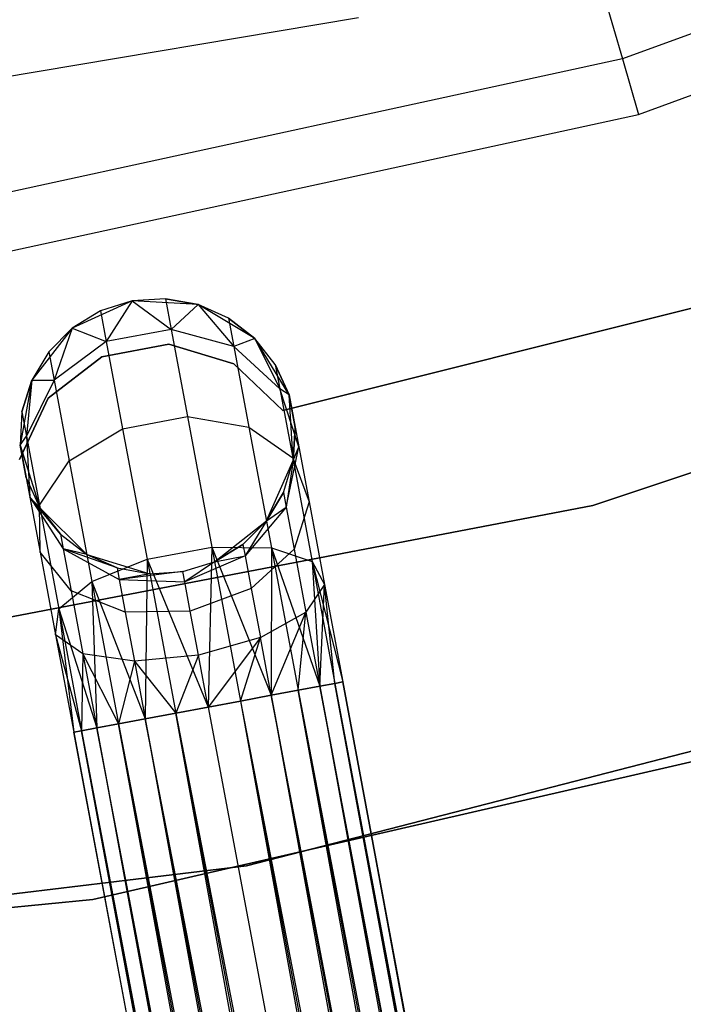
# Model space of a CAD drawing. Extents: x -102 to 101, y -101 to 102.
# Tile 139 of 256: x 5.88 to 10.69, y -44.77 to -37.62. Entities that reach past the tile are written whole.
import ezdxf

# ---------------------------------------------------------------- set-up
doc = ezdxf.new("R2010")
doc.units = 0
doc.header["$LTSCALE"] = 25.4
doc.layers.get('0').update_dxf_attribs({"linetype": 'CONTINUOUS'})

# ---------------------------------------------------------------- blocks, each defined once
blk = doc.blocks.new('NL2500012268_STL')
at = {"color": 0}
for p, q in [((111.947, -32.071, 329), (113.6171, -37.8285, 323.0052)), ((111.947, -32.071, 329), (113.6171, -37.8285, 323.0052)), ((118.665, -35.9823, 323.0052), (113.6171, -37.8285, 323.0052)), ((118.665, -35.9823, 323.0052), (113.6171, -37.8285, 323.0052)), ((113.7338, -38.2309, 299), (118.8355, -36.3651, 299)), ((113.7338, -38.2309, 299), (118.8355, -36.3651, 299)), ((111.701, -37.5292, 299), (106.3907, -38.4242, 299)), ((111.701, -37.5292, 299), (106.3907, -38.4242, 299)), ((113.6171, -37.8285, 323.0052), (108.3648, -38.9701, 323.0052)), ((113.6171, -37.8285, 323.0052), (108.3648, -38.9701, 323.0052)), ((113.6171, -37.8285, 323.0052), (113.7338, -38.2309, 299)), ((113.6171, -37.8285, 323.0052), (113.7338, -38.2309, 299)), ((108.4256, -39.3846, 299), (113.7338, -38.2309, 299)), ((108.4256, -39.3846, 299), (113.7338, -38.2309, 299)), ((118.7796, -39.2708, 336), (113.4022, -41.0708, 336)), ((113.4022, -41.0708, 328.5), (118.7796, -39.2708, 328.5)), ((113.4022, -41.0708, 328.5), (118.7796, -39.2708, 328.5)), ((118.7796, -39.2708, 336), (113.4022, -41.0708, 336)), ((110.0603, -39.5846, 335), (109.6246, -39.7826, 335)), ((110.0603, -39.5846, 335), (109.6246, -39.7826, 335)), ((110.0603, -39.5846, 335), (109.8305, -39.6571, 329.5)), ((110.0603, -39.5846, 329.5), (109.8305, -39.6571, 329.5)), ((110.0603, -39.5846, 335), (109.8305, -39.6571, 329.5)), ((110.0603, -39.5846, 329.5), (109.8305, -39.6571, 329.5)), ((110.0603, -39.5846, 329.5), (109.872, -39.8794, 328.3631)), ((110.0603, -39.5846, 329.5), (109.872, -39.8794, 328.3631)), ((110.3009, -39.5692, 329.5), (110.0603, -39.5846, 335)), ((110.3009, -39.5692, 329.5), (110.0603, -39.5846, 335)), ((110.3009, -39.5692, 329.5), (110.0603, -39.5846, 329.5)), ((110.3009, -39.5692, 329.5), (110.0603, -39.5846, 329.5)), ((110.5382, -39.6118, 335), (110.0603, -39.5846, 335)), ((110.5382, -39.6118, 335), (110.0603, -39.5846, 335)), ((110.0603, -39.5846, 329.5), (110.0603, -39.5846, 335)), ((110.0603, -39.5846, 329.5), (110.0603, -39.5846, 335)), ((110.0603, -39.5846, 329.5), (110.3425, -39.7915, 328.3631)), ((110.0603, -39.5846, 329.5), (110.3425, -39.7915, 328.3631)), ((110.5382, -39.6118, 329.5), (110.3009, -39.5692, 329.5)), ((110.3009, -39.5692, 329.5), (110.5382, -39.6118, 335)), ((110.3009, -39.5692, 329.5), (110.5382, -39.6118, 335)), ((110.3009, -39.5692, 329.5), (110.3425, -39.7915, 328.3631)), ((110.3009, -39.5692, 329.5), (110.3425, -39.7915, 328.3631)), ((110.5382, -39.6118, 329.5), (110.3009, -39.5692, 329.5)), ((109.8305, -39.6571, 329.5), (109.6246, -39.7826, 335)), ((109.8305, -39.6571, 329.5), (109.6246, -39.7826, 329.5)), ((109.8305, -39.6571, 329.5), (109.6246, -39.7826, 335)), ((109.8305, -39.6571, 329.5), (109.6246, -39.7826, 329.5)), ((109.8305, -39.6571, 329.5), (109.872, -39.8794, 328.3631)), ((109.8305, -39.6571, 329.5), (109.872, -39.8794, 328.3631)), ((110.5382, -39.6118, 329.5), (110.3425, -39.7915, 328.3631)), ((110.5382, -39.6118, 329.5), (110.3425, -39.7915, 328.3631)), ((110.9487, -39.8579, 335), (110.5382, -39.6118, 335)), ((110.7584, -39.7099, 329.5), (110.5382, -39.6118, 335)), ((110.9487, -39.8579, 335), (110.5382, -39.6118, 335)), ((110.7584, -39.7099, 329.5), (110.5382, -39.6118, 329.5)), ((110.5382, -39.6118, 329.5), (110.5382, -39.6118, 335)), ((110.7584, -39.7099, 329.5), (110.5382, -39.6118, 335)), ((110.5382, -39.6118, 329.5), (110.5382, -39.6118, 335)), ((110.5382, -39.6118, 329.5), (110.7968, -39.9156, 328.4482)), ((110.7584, -39.7099, 329.5), (110.5382, -39.6118, 329.5)), ((110.5382, -39.6118, 329.5), (110.7968, -39.9156, 328.4482)), ((114.1971, -39.6176, 335), (111.1529, -40.3809, 335)), ((111.1529, -40.3809, 333), (114.1971, -39.6176, 333)), ((111.1529, -40.3809, 333), (114.1971, -39.6176, 333)), ((114.1971, -39.6176, 335), (111.1529, -40.3809, 335)), ((110.9487, -39.8579, 329.5), (110.7584, -39.7099, 329.5)), ((110.7584, -39.7099, 329.5), (110.9487, -39.8579, 335)), ((110.7584, -39.7099, 329.5), (110.9487, -39.8579, 335)), ((110.7584, -39.7099, 329.5), (110.7968, -39.9156, 328.4482)), ((110.7584, -39.7099, 329.5), (110.7968, -39.9156, 328.4482)), ((110.9487, -39.8579, 329.5), (110.7584, -39.7099, 329.5)), ((109.6246, -39.7826, 335), (109.3307, -40.1604, 335)), ((109.6246, -39.7826, 335), (109.3307, -40.1604, 335)), ((109.6246, -39.7826, 329.5), (109.4547, -39.9536, 329.5)), ((109.4547, -39.9536, 329.5), (109.6246, -39.7826, 335)), ((109.4547, -39.9536, 329.5), (109.6246, -39.7826, 335)), ((109.6246, -39.7826, 329.5), (109.4547, -39.9536, 329.5)), ((109.6246, -39.7826, 329.5), (109.4932, -40.1593, 328.4482)), ((109.6246, -39.7826, 329.5), (109.4932, -40.1593, 328.4482)), ((109.6246, -39.7826, 329.5), (109.6246, -39.7826, 335)), ((109.6246, -39.7826, 329.5), (109.6246, -39.7826, 335)), ((109.6246, -39.7826, 329.5), (109.872, -39.8794, 328.3631)), ((109.6246, -39.7826, 329.5), (109.872, -39.8794, 328.3631)), ((110.3425, -39.7915, 328.3631), (109.872, -39.8794, 328.3631)), ((110.3425, -39.7915, 328.3631), (109.872, -39.8794, 328.3631)), ((110.7968, -39.9156, 328.4482), (110.3425, -39.7915, 328.3631)), ((110.3425, -39.7915, 328.3631), (110.4608, -40.4245, 327.3992)), ((110.3425, -39.7915, 328.3631), (110.4608, -40.4245, 327.3992)), ((110.7968, -39.9156, 328.4482), (110.3425, -39.7915, 328.3631)), ((109.872, -39.8794, 328.3631), (109.4932, -40.1593, 328.4482)), ((109.872, -39.8794, 328.3631), (109.4932, -40.1593, 328.4482)), ((109.872, -39.8794, 328.3631), (109.9903, -40.5125, 327.3992)), ((109.872, -39.8794, 328.3631), (109.9903, -40.5125, 327.3992)), ((110.9487, -39.8579, 329.5), (110.7968, -39.9156, 328.4482)), ((110.9487, -39.8579, 329.5), (110.7968, -39.9156, 328.4482)), ((111.1978, -40.2667, 335), (110.9487, -39.8579, 335)), ((111.098, -40.0472, 329.5), (110.9487, -39.8579, 335)), ((111.1978, -40.2667, 335), (110.9487, -39.8579, 335)), ((111.098, -40.0472, 329.5), (110.9487, -39.8579, 329.5)), ((110.9487, -39.8579, 329.5), (110.9487, -39.8579, 335)), ((111.098, -40.0472, 329.5), (110.9487, -39.8579, 335)), ((110.9487, -39.8579, 329.5), (110.9487, -39.8579, 335)), ((110.9487, -39.8579, 329.5), (111.131, -40.2234, 328.5989)), ((111.098, -40.0472, 329.5), (110.9487, -39.8579, 329.5)), ((110.9487, -39.8579, 329.5), (111.131, -40.2234, 328.5989)), ((109.4547, -39.9536, 329.5), (109.3307, -40.1604, 335)), ((109.4547, -39.9536, 329.5), (109.3307, -40.1604, 329.5)), ((109.4547, -39.9536, 329.5), (109.3307, -40.1604, 335)), ((109.4547, -39.9536, 329.5), (109.3307, -40.1604, 329.5)), ((109.4547, -39.9536, 329.5), (109.4932, -40.1593, 328.4482)), ((109.4547, -39.9536, 329.5), (109.4932, -40.1593, 328.4482)), ((110.3249, -39.9002, 335), (109.8407, -39.9903, 335)), ((109.8407, -39.9903, 333), (110.3249, -39.9002, 333)), ((109.8407, -39.9903, 333), (110.3249, -39.9002, 333)), ((110.3249, -39.9002, 335), (109.8407, -39.9903, 335)), ((110.7969, -40.0407, 335), (110.3249, -39.9002, 335)), ((110.3249, -39.9002, 335), (110.3249, -39.9002, 333)), ((110.3249, -39.9002, 333), (110.7969, -40.0407, 333)), ((110.3249, -39.9002, 335), (110.3249, -39.9002, 333)), ((110.3249, -39.9002, 333), (110.7969, -40.0407, 333)), ((110.7969, -40.0407, 335), (110.3249, -39.9002, 335)), ((111.131, -40.2234, 328.5989), (110.7968, -39.9156, 328.4482)), ((110.7968, -39.9156, 328.4482), (110.9063, -40.5012, 327.5565)), ((110.7968, -39.9156, 328.4482), (110.9063, -40.5012, 327.5565)), ((111.131, -40.2234, 328.5989), (110.7968, -39.9156, 328.4482)), ((109.8407, -39.9903, 335), (109.4509, -40.2913, 335)), ((109.4509, -40.2913, 333), (109.8407, -39.9903, 333)), ((109.4509, -40.2913, 333), (109.8407, -39.9903, 333)), ((109.8407, -39.9903, 335), (109.4509, -40.2913, 335)), ((109.8407, -39.9903, 335), (109.8407, -39.9903, 333)), ((109.8407, -39.9903, 335), (109.8407, -39.9903, 333)), ((111.1529, -40.3809, 335), (110.7969, -40.0407, 335)), ((110.7969, -40.0407, 335), (110.7969, -40.0407, 333)), ((110.7969, -40.0407, 333), (111.1529, -40.3809, 333)), ((110.7969, -40.0407, 335), (110.7969, -40.0407, 333)), ((110.7969, -40.0407, 333), (111.1529, -40.3809, 333)), ((111.1529, -40.3809, 335), (110.7969, -40.0407, 335)), ((111.1978, -40.2667, 329.5), (111.098, -40.0472, 329.5)), ((111.098, -40.0472, 329.5), (111.1978, -40.2667, 335)), ((111.098, -40.0472, 329.5), (111.1978, -40.2667, 335)), ((111.098, -40.0472, 329.5), (111.131, -40.2234, 328.5989)), ((111.098, -40.0472, 329.5), (111.131, -40.2234, 328.5989)), ((111.1978, -40.2667, 329.5), (111.098, -40.0472, 329.5)), ((109.3307, -40.1604, 335), (109.2461, -40.6315, 335)), ((109.3307, -40.1604, 335), (109.2461, -40.6315, 335)), ((109.3307, -40.1604, 329.5), (109.2598, -40.3908, 329.5)), ((109.2598, -40.3908, 329.5), (109.3307, -40.1604, 335)), ((109.2598, -40.3908, 329.5), (109.3307, -40.1604, 335)), ((109.3307, -40.1604, 329.5), (109.2598, -40.3908, 329.5)), ((109.4932, -40.1593, 328.4482), (109.2928, -40.567, 328.5989)), ((109.4932, -40.1593, 328.4482), (109.2928, -40.567, 328.5989)), ((109.3307, -40.1604, 329.5), (109.2928, -40.567, 328.5989)), ((109.3307, -40.1604, 329.5), (109.2928, -40.567, 328.5989)), ((109.3307, -40.1604, 329.5), (109.4932, -40.1593, 328.4482)), ((109.3307, -40.1604, 329.5), (109.4932, -40.1593, 328.4482)), ((109.3307, -40.1604, 329.5), (109.3307, -40.1604, 335)), ((109.3307, -40.1604, 329.5), (109.3307, -40.1604, 335)), ((109.4932, -40.1593, 328.4482), (109.6027, -40.7449, 327.5565)), ((109.4932, -40.1593, 328.4482), (109.6027, -40.7449, 327.5565)), ((111.1978, -40.2667, 329.5), (111.131, -40.2234, 328.5989)), ((111.1978, -40.2667, 329.5), (111.131, -40.2234, 328.5989)), ((111.2683, -40.6443, 328.7808), (111.131, -40.2234, 328.5989)), ((111.131, -40.2234, 328.5989), (111.2248, -40.7251, 327.8351)), ((111.131, -40.2234, 328.5989), (111.2248, -40.7251, 327.8351)), ((111.2683, -40.6443, 328.7808), (111.131, -40.2234, 328.5989)), ((109.4509, -40.2913, 335), (109.2412, -40.7369, 335)), ((109.2412, -40.7369, 333), (109.4509, -40.2913, 333)), ((109.2412, -40.7369, 333), (109.4509, -40.2913, 333)), ((109.4509, -40.2913, 335), (109.2412, -40.7369, 335)), ((109.4509, -40.2913, 335), (109.4509, -40.2913, 333)), ((109.4509, -40.2913, 335), (109.4509, -40.2913, 333)), ((111.2284, -40.7443, 335), (111.1978, -40.2667, 335)), ((111.2421, -40.5036, 329.5), (111.1978, -40.2667, 335)), ((111.2284, -40.7443, 335), (111.1978, -40.2667, 335)), ((111.2421, -40.5036, 329.5), (111.1978, -40.2667, 335)), ((111.1978, -40.2667, 329.5), (111.2683, -40.6443, 328.7808)), ((111.1978, -40.2667, 329.5), (111.1978, -40.2667, 335)), ((111.1978, -40.2667, 329.5), (111.1978, -40.2667, 335)), ((111.1978, -40.2667, 329.5), (111.2683, -40.6443, 328.7808)), ((111.1529, -40.3809, 335), (111.1529, -40.3809, 333)), ((111.1529, -40.3809, 335), (111.1529, -40.3809, 333)), ((109.2598, -40.3908, 329.5), (109.2461, -40.6315, 335)), ((109.2598, -40.3908, 329.5), (109.2461, -40.6315, 329.5)), ((109.2598, -40.3908, 329.5), (109.2461, -40.6315, 335)), ((109.2598, -40.3908, 329.5), (109.2461, -40.6315, 329.5)), ((109.2598, -40.3908, 329.5), (109.2928, -40.567, 328.5989)), ((109.2598, -40.3908, 329.5), (109.2928, -40.567, 328.5989)), ((109.9903, -40.5125, 327.3992), (110.4608, -40.4245, 327.3992)), ((109.9903, -40.5125, 327.3992), (110.4608, -40.4245, 327.3992)), ((110.4608, -40.4245, 327.3992), (110.6379, -41.372, 326.7552)), ((110.4608, -40.4245, 327.3992), (110.6379, -41.372, 326.7552)), ((110.4608, -40.4245, 327.3992), (110.9063, -40.5012, 327.5565)), ((110.4608, -40.4245, 327.3992), (110.9063, -40.5012, 327.5565)), ((109.6027, -40.7449, 327.5565), (109.9903, -40.5125, 327.3992)), ((109.6027, -40.7449, 327.5565), (109.9903, -40.5125, 327.3992)), ((109.9903, -40.5125, 327.3992), (110.1674, -41.4599, 326.7552)), ((109.9903, -40.5125, 327.3992), (110.1674, -41.4599, 326.7552)), ((110.9063, -40.5012, 327.5565), (111.0702, -41.3777, 326.9607)), ((110.9063, -40.5012, 327.5565), (111.0702, -41.3777, 326.9607)), ((110.9063, -40.5012, 327.5565), (111.2248, -40.7251, 327.8351)), ((110.9063, -40.5012, 327.5565), (111.2248, -40.7251, 327.8351)), ((111.2284, -40.7443, 329.5), (111.2421, -40.5036, 329.5)), ((111.2421, -40.5036, 329.5), (111.2284, -40.7443, 335)), ((111.2421, -40.5036, 329.5), (111.2284, -40.7443, 335)), ((111.2284, -40.7443, 329.5), (111.2421, -40.5036, 329.5)), ((111.2421, -40.5036, 329.5), (111.2683, -40.6443, 328.7808)), ((111.2421, -40.5036, 329.5), (111.2683, -40.6443, 328.7808)), ((109.2461, -40.6315, 329.5), (109.2928, -40.567, 328.5989)), ((109.2461, -40.6315, 329.5), (109.2928, -40.567, 328.5989)), ((109.2928, -40.567, 328.5989), (109.3167, -41.0091, 328.7808)), ((109.2928, -40.567, 328.5989), (109.3167, -41.0091, 328.7808)), ((109.2928, -40.567, 328.5989), (109.3866, -41.0687, 327.8351)), ((109.2928, -40.567, 328.5989), (109.3866, -41.0687, 327.8351)), ((109.2461, -40.6315, 335), (109.3902, -41.0879, 335)), ((109.2461, -40.6315, 329.5), (109.2461, -40.6315, 335)), ((109.2461, -40.6315, 329.5), (109.2461, -40.6315, 335)), ((109.2461, -40.6315, 329.5), (109.3167, -41.0091, 328.7808)), ((109.2904, -40.8684, 329.5), (109.2461, -40.6315, 335)), ((109.2904, -40.8684, 329.5), (109.2461, -40.6315, 335)), ((109.2461, -40.6315, 335), (109.3902, -41.0879, 335)), ((109.2461, -40.6315, 329.5), (109.3167, -41.0091, 328.7808)), ((111.1775, -41.0819, 328.952), (111.2683, -40.6443, 328.7808)), ((111.1775, -41.0819, 328.952), (111.2683, -40.6443, 328.7808)), ((111.2284, -40.7443, 329.5), (111.2683, -40.6443, 328.7808)), ((111.2284, -40.7443, 329.5), (111.2683, -40.6443, 328.7808)), ((111.2683, -40.6443, 328.7808), (111.3432, -41.0447, 328.171)), ((111.2683, -40.6443, 328.7808), (111.3432, -41.0447, 328.171)), ((111.2248, -40.7251, 327.8351), (111.3651, -41.476, 327.3246)), ((111.2248, -40.7251, 327.8351), (111.3651, -41.476, 327.3246)), ((111.2248, -40.7251, 327.8351), (111.3432, -41.0447, 328.171)), ((111.2248, -40.7251, 327.8351), (111.3432, -41.0447, 328.171)), ((109.3866, -41.0687, 327.8351), (109.6027, -40.7449, 327.5565)), ((109.3866, -41.0687, 327.8351), (109.6027, -40.7449, 327.5565)), ((109.6027, -40.7449, 327.5565), (109.7665, -41.6214, 326.9607)), ((109.6027, -40.7449, 327.5565), (109.7665, -41.6214, 326.9607)), ((111.0335, -41.1815, 335), (111.2284, -40.7443, 335)), ((111.0335, -41.1815, 335), (111.2284, -40.7443, 335)), ((111.1575, -40.9747, 329.5), (111.2284, -40.7443, 335)), ((111.1575, -40.9747, 329.5), (111.2284, -40.7443, 329.5)), ((111.1575, -40.9747, 329.5), (111.2284, -40.7443, 335)), ((111.1575, -40.9747, 329.5), (111.2284, -40.7443, 329.5)), ((111.2284, -40.7443, 329.5), (111.1775, -41.0819, 328.952)), ((111.2284, -40.7443, 329.5), (111.1775, -41.0819, 328.952)), ((111.2284, -40.7443, 329.5), (111.2284, -40.7443, 335)), ((111.2284, -40.7443, 329.5), (111.2284, -40.7443, 335)), ((109.2904, -40.8684, 329.5), (109.3167, -41.0091, 328.7808)), ((109.2904, -40.8684, 329.5), (109.3902, -41.0879, 335)), ((109.2904, -40.8684, 329.5), (109.3902, -41.0879, 329.5)), ((109.2904, -40.8684, 329.5), (109.3902, -41.0879, 335)), ((109.2904, -40.8684, 329.5), (109.3902, -41.0879, 329.5)), ((109.2904, -40.8684, 329.5), (109.3167, -41.0091, 328.7808)), ((109.5395, -41.2772, 329.5), (109.3167, -41.0091, 328.7808)), ((109.3167, -41.0091, 328.7808), (109.5595, -41.3843, 328.952)), ((109.5395, -41.2772, 329.5), (109.3167, -41.0091, 328.7808)), ((109.3902, -41.0879, 329.5), (109.3167, -41.0091, 328.7808)), ((109.3902, -41.0879, 329.5), (109.3167, -41.0091, 328.7808)), ((109.3167, -41.0091, 328.7808), (109.5595, -41.3843, 328.952)), ((109.3167, -41.0091, 328.7808), (109.3916, -41.4096, 328.171)), ((109.3167, -41.0091, 328.7808), (109.3916, -41.4096, 328.171)), ((111.0335, -41.1815, 329.5), (111.1575, -40.9747, 329.5)), ((111.1575, -40.9747, 329.5), (111.0335, -41.1815, 335)), ((111.1575, -40.9747, 329.5), (111.0335, -41.1815, 335)), ((111.0335, -41.1815, 329.5), (111.1575, -40.9747, 329.5)), ((111.1575, -40.9747, 329.5), (111.1775, -41.0819, 328.952)), ((111.1575, -40.9747, 329.5), (111.1775, -41.0819, 328.952)), ((113.4022, -41.0708, 336), (107.8329, -42.1381, 336)), ((107.8329, -42.1381, 328.5), (113.4022, -41.0708, 328.5)), ((107.8329, -42.1381, 328.5), (113.4022, -41.0708, 328.5)), ((113.4022, -41.0708, 336), (107.8329, -42.1381, 336)), ((109.3916, -41.4096, 328.171), (109.3866, -41.0687, 327.8351)), ((109.3866, -41.0687, 327.8351), (109.5269, -41.8196, 327.3246)), ((109.3866, -41.0687, 327.8351), (109.5269, -41.8196, 327.3246)), ((109.3916, -41.4096, 328.171), (109.3866, -41.0687, 327.8351)), ((109.3902, -41.0879, 335), (109.7298, -41.4252, 335)), ((109.3902, -41.0879, 329.5), (109.3902, -41.0879, 335)), ((109.3902, -41.0879, 329.5), (109.3902, -41.0879, 335)), ((109.3902, -41.0879, 329.5), (109.5395, -41.2772, 329.5)), ((109.5395, -41.2772, 329.5), (109.3902, -41.0879, 335)), ((109.5395, -41.2772, 329.5), (109.3902, -41.0879, 335)), ((109.3902, -41.0879, 335), (109.7298, -41.4252, 335)), ((109.3902, -41.0879, 329.5), (109.5395, -41.2772, 329.5)), ((111.1775, -41.0819, 328.952), (110.8792, -41.4359, 329.0735)), ((111.1775, -41.0819, 328.952), (110.8792, -41.4359, 329.0735)), ((111.0335, -41.1815, 329.5), (111.1775, -41.0819, 328.952)), ((111.0335, -41.1815, 329.5), (111.1775, -41.0819, 328.952)), ((111.1775, -41.0819, 328.952), (111.2345, -41.387, 328.4875)), ((111.1775, -41.0819, 328.952), (111.2345, -41.387, 328.4875)), ((111.3432, -41.0447, 328.171), (111.2345, -41.387, 328.4875)), ((111.3432, -41.0447, 328.171), (111.2345, -41.387, 328.4875)), ((111.3432, -41.0447, 328.171), (111.4552, -41.6441, 327.7636)), ((111.3432, -41.0447, 328.171), (111.4552, -41.6441, 327.7636)), ((113.4022, -41.0708, 328.5), (113.4022, -41.0708, 336)), ((113.4022, -41.0708, 328.5), (113.4022, -41.0708, 336)), ((110.6578, -41.478, 335), (111.0335, -41.1815, 335)), ((110.6578, -41.478, 335), (111.0335, -41.1815, 335)), ((110.8636, -41.3525, 329.5), (111.0335, -41.1815, 335)), ((110.8636, -41.3525, 329.5), (111.0335, -41.1815, 329.5)), ((110.8636, -41.3525, 329.5), (111.0335, -41.1815, 335)), ((110.8636, -41.3525, 329.5), (111.0335, -41.1815, 329.5)), ((111.0335, -41.1815, 329.5), (110.8792, -41.4359, 329.0735)), ((111.0335, -41.1815, 329.5), (110.8792, -41.4359, 329.0735)), ((111.0335, -41.1815, 329.5), (111.0335, -41.1815, 335)), ((111.0335, -41.1815, 329.5), (111.0335, -41.1815, 335)), ((109.5395, -41.2772, 329.5), (109.7298, -41.4252, 335)), ((109.5395, -41.2772, 329.5), (109.7298, -41.4252, 329.5)), ((109.5395, -41.2772, 329.5), (109.7298, -41.4252, 335)), ((109.5395, -41.2772, 329.5), (109.7298, -41.4252, 329.5)), ((109.5395, -41.2772, 329.5), (109.5595, -41.3843, 328.952)), ((109.5395, -41.2772, 329.5), (109.5595, -41.3843, 328.952)), ((109.95, -41.5233, 329.5), (109.5595, -41.3843, 328.952)), ((109.5595, -41.3843, 328.952), (109.9656, -41.6067, 329.0735)), ((109.7298, -41.4252, 329.5), (109.5595, -41.3843, 328.952)), ((109.95, -41.5233, 329.5), (109.5595, -41.3843, 328.952)), ((109.7298, -41.4252, 329.5), (109.5595, -41.3843, 328.952)), ((109.5595, -41.3843, 328.952), (109.9656, -41.6067, 329.0735)), ((109.5595, -41.3843, 328.952), (109.6166, -41.6894, 328.4875)), ((109.5595, -41.3843, 328.952), (109.6166, -41.6894, 328.4875)), ((110.1674, -41.4599, 326.7552), (110.6379, -41.372, 326.7552)), ((110.1674, -41.4599, 326.7552), (110.6379, -41.372, 326.7552)), ((110.6379, -41.372, 326.7552), (110.6116, -42.5335, 326.5)), ((110.6379, -41.372, 326.7552), (110.6116, -42.5335, 326.5)), ((110.6379, -41.372, 326.7552), (110.8468, -42.4895, 326.5291)), ((110.6379, -41.372, 326.7552), (110.8468, -42.4895, 326.5291)), ((110.6379, -41.372, 326.7552), (111.0684, -42.4481, 326.6146)), ((110.6379, -41.372, 326.7552), (111.0684, -42.4481, 326.6146)), ((110.6379, -41.372, 326.7552), (111.0702, -41.3777, 326.9607)), ((110.6379, -41.372, 326.7552), (111.0702, -41.3777, 326.9607)), ((110.6578, -41.478, 329.5), (110.8636, -41.3525, 329.5)), ((110.8636, -41.3525, 329.5), (110.6578, -41.478, 335)), ((110.8636, -41.3525, 329.5), (110.6578, -41.478, 335)), ((110.6578, -41.478, 329.5), (110.8636, -41.3525, 329.5)), ((110.8636, -41.3525, 329.5), (110.8792, -41.4359, 329.0735)), ((110.8636, -41.3525, 329.5), (110.8792, -41.4359, 329.0735)), ((111.0702, -41.3777, 326.9607), (111.0684, -42.4481, 326.6146)), ((111.0702, -41.3777, 326.9607), (111.0684, -42.4481, 326.6146)), ((111.0702, -41.3777, 326.9607), (111.2634, -42.4116, 326.7515)), ((111.0702, -41.3777, 326.9607), (111.2634, -42.4116, 326.7515)), ((111.0702, -41.3777, 326.9607), (111.4206, -42.3823, 326.9319)), ((111.0702, -41.3777, 326.9607), (111.4206, -42.3823, 326.9319)), ((111.0702, -41.3777, 326.9607), (111.3651, -41.476, 327.3246)), ((111.0702, -41.3777, 326.9607), (111.3651, -41.476, 327.3246)), ((109.6166, -41.6894, 328.4875), (109.3916, -41.4096, 328.171)), ((109.3916, -41.4096, 328.171), (109.5036, -42.0089, 327.7636)), ((109.3916, -41.4096, 328.171), (109.5036, -42.0089, 327.7636)), ((109.6166, -41.6894, 328.4875), (109.3916, -41.4096, 328.171)), ((109.7298, -41.4252, 335), (110.1873, -41.5659, 335)), ((109.7298, -41.4252, 329.5), (109.7298, -41.4252, 335)), ((109.7298, -41.4252, 329.5), (109.7298, -41.4252, 335)), ((109.7298, -41.4252, 329.5), (109.95, -41.5233, 329.5)), ((109.95, -41.5233, 329.5), (109.7298, -41.4252, 335)), ((109.95, -41.5233, 329.5), (109.7298, -41.4252, 335)), ((109.7298, -41.4252, 335), (110.1873, -41.5659, 335)), ((109.7298, -41.4252, 329.5), (109.95, -41.5233, 329.5)), ((110.8792, -41.4359, 329.0735), (110.4418, -41.6253, 329.1173)), ((110.8792, -41.4359, 329.0735), (110.4418, -41.6253, 329.1173)), ((110.6578, -41.478, 329.5), (110.8792, -41.4359, 329.0735)), ((110.6578, -41.478, 329.5), (110.8792, -41.4359, 329.0735)), ((110.8792, -41.4359, 329.0735), (110.9236, -41.6734, 328.7119)), ((110.8792, -41.4359, 329.0735), (110.9236, -41.6734, 328.7119)), ((111.2345, -41.387, 328.4875), (110.9236, -41.6734, 328.7119)), ((111.2345, -41.387, 328.4875), (110.9236, -41.6734, 328.7119)), ((111.2345, -41.387, 328.4875), (111.3199, -41.8436, 328.1771)), ((111.2345, -41.387, 328.4875), (111.3199, -41.8436, 328.1771)), ((109.7665, -41.6214, 326.9607), (110.1674, -41.4599, 326.7552)), ((109.7665, -41.6214, 326.9607), (110.1674, -41.4599, 326.7552)), ((109.95, -41.5233, 329.5), (110.1873, -41.5659, 335)), ((109.95, -41.5233, 329.5), (110.1873, -41.5659, 335)), ((109.95, -41.5233, 329.5), (110.1873, -41.5659, 329.5)), ((109.95, -41.5233, 329.5), (110.1873, -41.5659, 329.5)), ((109.95, -41.5233, 329.5), (109.9656, -41.6067, 329.0735)), ((109.95, -41.5233, 329.5), (109.9656, -41.6067, 329.0735)), ((110.1674, -41.4599, 326.7552), (110.1548, -42.6189, 326.6146)), ((110.1674, -41.4599, 326.7552), (110.1548, -42.6189, 326.6146)), ((110.1674, -41.4599, 326.7552), (110.3764, -42.5775, 326.5291)), ((110.1674, -41.4599, 326.7552), (110.3764, -42.5775, 326.5291)), ((110.1674, -41.4599, 326.7552), (110.6116, -42.5335, 326.5)), ((110.1674, -41.4599, 326.7552), (110.6116, -42.5335, 326.5)), ((110.4278, -41.5505, 335), (110.6578, -41.478, 335)), ((110.4278, -41.5505, 329.5), (110.6578, -41.478, 329.5)), ((110.4278, -41.5505, 335), (110.6578, -41.478, 335)), ((110.4278, -41.5505, 329.5), (110.6578, -41.478, 329.5)), ((110.6578, -41.478, 329.5), (110.4418, -41.6253, 329.1173)), ((110.6578, -41.478, 329.5), (110.4418, -41.6253, 329.1173)), ((110.6578, -41.478, 329.5), (110.6578, -41.478, 335)), ((110.6578, -41.478, 329.5), (110.6578, -41.478, 335)), ((111.3651, -41.476, 327.3246), (111.4206, -42.3823, 326.9319)), ((111.3651, -41.476, 327.3246), (111.4206, -42.3823, 326.9319)), ((111.3651, -41.476, 327.3246), (111.5307, -42.3617, 327.1454)), ((111.3651, -41.476, 327.3246), (111.5307, -42.3617, 327.1454)), ((111.3651, -41.476, 327.3246), (111.5874, -42.3511, 327.3795)), ((111.3651, -41.476, 327.3246), (111.5874, -42.3511, 327.3795)), ((111.3651, -41.476, 327.3246), (111.4552, -41.6441, 327.7636)), ((111.3651, -41.476, 327.3246), (111.4552, -41.6441, 327.7636)), ((110.4278, -41.5505, 329.5), (109.9656, -41.6067, 329.0735)), ((110.4278, -41.5505, 329.5), (109.9656, -41.6067, 329.0735)), ((110.1873, -41.5659, 329.5), (109.9656, -41.6067, 329.0735)), ((110.1873, -41.5659, 329.5), (109.9656, -41.6067, 329.0735)), ((110.1873, -41.5659, 335), (110.4278, -41.5505, 335)), ((110.1873, -41.5659, 329.5), (110.4278, -41.5505, 329.5)), ((110.1873, -41.5659, 335), (110.4278, -41.5505, 335)), ((110.1873, -41.5659, 329.5), (110.4278, -41.5505, 329.5)), ((110.1873, -41.5659, 329.5), (110.1873, -41.5659, 335)), ((110.1873, -41.5659, 329.5), (110.1873, -41.5659, 335)), ((110.4278, -41.5505, 329.5), (110.4278, -41.5505, 335)), ((110.4278, -41.5505, 329.5), (110.4278, -41.5505, 335)), ((110.4418, -41.6253, 329.1173), (110.4278, -41.5505, 329.5)), ((110.4418, -41.6253, 329.1173), (110.4278, -41.5505, 329.5)), ((109.5269, -41.8196, 327.3246), (109.7665, -41.6214, 326.9607)), ((109.5269, -41.8196, 327.3246), (109.7665, -41.6214, 326.9607)), ((109.7665, -41.6214, 326.9607), (109.8026, -42.6847, 326.9319)), ((109.7665, -41.6214, 326.9607), (109.8026, -42.6847, 326.9319)), ((109.7665, -41.6214, 326.9607), (109.9598, -42.6553, 326.7515)), ((109.7665, -41.6214, 326.9607), (109.9598, -42.6553, 326.7515)), ((109.7665, -41.6214, 326.9607), (110.1548, -42.6189, 326.6146)), ((109.7665, -41.6214, 326.9607), (110.1548, -42.6189, 326.6146)), ((109.9656, -41.6067, 329.0735), (110.4418, -41.6253, 329.1173)), ((109.9656, -41.6067, 329.0735), (110.4418, -41.6253, 329.1173)), ((109.9656, -41.6067, 329.0735), (110.01, -41.8442, 328.7119)), ((109.9656, -41.6067, 329.0735), (110.01, -41.8442, 328.7119)), ((110.4817, -41.8384, 328.7929), (110.4418, -41.6253, 329.1173)), ((110.4817, -41.8384, 328.7929), (110.4418, -41.6253, 329.1173)), ((111.4552, -41.6441, 327.7636), (111.3199, -41.8436, 328.1771)), ((111.4552, -41.6441, 327.7636), (111.3199, -41.8436, 328.1771)), ((111.4206, -42.3823, 328.0681), (111.4552, -41.6441, 327.7636)), ((111.4206, -42.3823, 328.0681), (111.4552, -41.6441, 327.7636)), ((111.4552, -41.6441, 327.7636), (111.5874, -42.3511, 327.3795)), ((111.4552, -41.6441, 327.7636), (111.5874, -42.3511, 327.6205)), ((111.4552, -41.6441, 327.7636), (111.5874, -42.3511, 327.3795)), ((111.5307, -42.3617, 327.8546), (111.4552, -41.6441, 327.7636)), ((111.5307, -42.3617, 327.8546), (111.4552, -41.6441, 327.7636)), ((111.4552, -41.6441, 327.7636), (111.5874, -42.3511, 327.6205)), ((110.01, -41.8442, 328.7119), (109.6166, -41.6894, 328.4875)), ((109.6166, -41.6894, 328.4875), (109.7019, -42.1461, 328.1771)), ((109.6166, -41.6894, 328.4875), (109.7019, -42.1461, 328.1771)), ((110.01, -41.8442, 328.7119), (109.6166, -41.6894, 328.4875)), ((110.9236, -41.6734, 328.7119), (110.4817, -41.8384, 328.7929)), ((110.9236, -41.6734, 328.7119), (110.4817, -41.8384, 328.7929)), ((110.9236, -41.6734, 328.7119), (110.99, -42.0288, 328.4703)), ((110.9236, -41.6734, 328.7119), (110.99, -42.0288, 328.4703)), ((109.5036, -42.0089, 327.7636), (109.5269, -41.8196, 327.3246)), ((109.5036, -42.0089, 327.7636), (109.5269, -41.8196, 327.3246)), ((109.5269, -41.8196, 327.3246), (109.6358, -42.7159, 327.3795)), ((109.5269, -41.8196, 327.3246), (109.6358, -42.7159, 327.3795)), ((109.5269, -41.8196, 327.3246), (109.6925, -42.7053, 327.1454)), ((109.5269, -41.8196, 327.3246), (109.6925, -42.7053, 327.1454)), ((109.5269, -41.8196, 327.3246), (109.8026, -42.6847, 326.9319)), ((109.5269, -41.8196, 327.3246), (109.8026, -42.6847, 326.9319)), ((110.4817, -41.8384, 328.7929), (110.01, -41.8442, 328.7119)), ((110.4817, -41.8384, 328.7929), (110.01, -41.8442, 328.7119)), ((110.01, -41.8442, 328.7119), (110.0764, -42.1996, 328.4703)), ((110.01, -41.8442, 328.7119), (110.0764, -42.1996, 328.4703)), ((110.5413, -42.1573, 328.5761), (110.4817, -41.8384, 328.7929)), ((110.5413, -42.1573, 328.5761), (110.4817, -41.8384, 328.7929)), ((110.99, -42.0288, 328.4703), (111.3199, -41.8436, 328.1771)), ((110.99, -42.0288, 328.4703), (111.3199, -41.8436, 328.1771)), ((111.0684, -42.4481, 328.3855), (111.3199, -41.8436, 328.1771)), ((111.0684, -42.4481, 328.3855), (111.3199, -41.8436, 328.1771)), ((111.2634, -42.4116, 328.2485), (111.3199, -41.8436, 328.1771)), ((111.2634, -42.4116, 328.2485), (111.3199, -41.8436, 328.1771)), ((111.3199, -41.8436, 328.1771), (111.4206, -42.3823, 328.0681)), ((111.3199, -41.8436, 328.1771), (111.4206, -42.3823, 328.0681)), ((109.7019, -42.1461, 328.1771), (109.5036, -42.0089, 327.7636)), ((109.5036, -42.0089, 327.7636), (109.6925, -42.7053, 327.8546)), ((109.5036, -42.0089, 327.7636), (109.6925, -42.7053, 327.8546)), ((109.5036, -42.0089, 327.7636), (109.6358, -42.7159, 327.6205)), ((109.5036, -42.0089, 327.7636), (109.6358, -42.7159, 327.3795)), ((109.5036, -42.0089, 327.7636), (109.6358, -42.7159, 327.6205)), ((109.5036, -42.0089, 327.7636), (109.6358, -42.7159, 327.3795)), ((109.7019, -42.1461, 328.1771), (109.5036, -42.0089, 327.7636)), ((110.99, -42.0288, 328.4703), (110.5413, -42.1573, 328.5761)), ((110.99, -42.0288, 328.4703), (110.5413, -42.1573, 328.5761)), ((110.99, -42.0288, 328.4703), (110.6116, -42.5335, 328.5)), ((110.99, -42.0288, 328.4703), (110.6116, -42.5335, 328.5)), ((110.8468, -42.4895, 328.4709), (110.99, -42.0288, 328.4703)), ((110.8468, -42.4895, 328.4709), (110.99, -42.0288, 328.4703)), ((111.0684, -42.4481, 328.3855), (110.99, -42.0288, 328.4703)), ((111.0684, -42.4481, 328.3855), (110.99, -42.0288, 328.4703)), ((109.7019, -42.1461, 328.1771), (109.6925, -42.7053, 327.8546)), ((109.7019, -42.1461, 328.1771), (109.6925, -42.7053, 327.8546)), ((110.0764, -42.1996, 328.4703), (109.7019, -42.1461, 328.1771)), ((109.7019, -42.1461, 328.1771), (109.9598, -42.6553, 328.2485)), ((109.7019, -42.1461, 328.1771), (109.9598, -42.6553, 328.2485)), ((109.7019, -42.1461, 328.1771), (109.8026, -42.6847, 328.0681)), ((109.7019, -42.1461, 328.1771), (109.8026, -42.6847, 328.0681)), ((110.0764, -42.1996, 328.4703), (109.7019, -42.1461, 328.1771)), ((110.5413, -42.1573, 328.5761), (110.0764, -42.1996, 328.4703)), ((110.5413, -42.1573, 328.5761), (110.0764, -42.1996, 328.4703)), ((110.5413, -42.1573, 328.5761), (110.3764, -42.5775, 328.4709)), ((110.5413, -42.1573, 328.5761), (110.3764, -42.5775, 328.4709)), ((110.6116, -42.5335, 328.5), (110.5413, -42.1573, 328.5761)), ((110.6116, -42.5335, 328.5), (110.5413, -42.1573, 328.5761)), ((110.0764, -42.1996, 328.4703), (109.9598, -42.6553, 328.2485)), ((110.0764, -42.1996, 328.4703), (109.9598, -42.6553, 328.2485)), ((110.0764, -42.1996, 328.4703), (110.3764, -42.5775, 328.4709)), ((110.0764, -42.1996, 328.4703), (110.3764, -42.5775, 328.4709)), ((110.0764, -42.1996, 328.4703), (110.1548, -42.6189, 328.3855)), ((110.0764, -42.1996, 328.4703), (110.1548, -42.6189, 328.3855)), ((110.8902, -43.6849, 336), (116.5209, -42.2352, 336)), ((116.5209, -42.2352, 328.5), (110.8902, -43.6849, 328.5)), ((110.8902, -43.6849, 336), (116.5209, -42.2352, 336)), ((116.5209, -42.2352, 328.5), (110.8902, -43.6849, 328.5)), ((111.4206, -42.3823, 326.9319), (111.2634, -42.4116, 326.7515)), ((111.2634, -42.4116, 328.2485), (111.4206, -42.3823, 328.0681)), ((111.2634, -42.4116, 328.2485), (111.4206, -42.3823, 328.0681)), ((111.4206, -42.3823, 326.9319), (111.2634, -42.4116, 326.7515)), ((111.5307, -42.3617, 327.1454), (111.4206, -42.3823, 326.9319)), ((111.4206, -42.3823, 328.0681), (111.5307, -42.3617, 327.8546)), ((111.4206, -42.3823, 328.0681), (111.5307, -42.3617, 327.8546)), ((111.5307, -42.3617, 327.1454), (111.4206, -42.3823, 326.9319)), ((118.3994, -79.1062, 327.8546), (111.4206, -42.3823, 328.0681)), ((111.4206, -42.3823, 328.0681), (118.1322, -79.1561, 328.2485)), ((111.4206, -42.3823, 328.0681), (118.1322, -79.1561, 328.2485)), ((118.3994, -79.1062, 327.8546), (111.4206, -42.3823, 328.0681)), ((111.4206, -42.3823, 326.9319), (118.2893, -79.1268, 326.9319)), ((111.4206, -42.3823, 326.9319), (118.2893, -79.1268, 326.9319)), ((111.5874, -42.3511, 327.3795), (111.5307, -42.3617, 327.1454)), ((111.5307, -42.3617, 327.8546), (111.5874, -42.3511, 327.6205)), ((111.5307, -42.3617, 327.8546), (111.5874, -42.3511, 327.6205)), ((111.5874, -42.3511, 327.3795), (111.5307, -42.3617, 327.1454)), ((111.5307, -42.3617, 327.8546), (118.3994, -79.1062, 327.8546)), ((111.5307, -42.3617, 327.8546), (118.3994, -79.1062, 327.8546)), ((118.2893, -79.1268, 326.9319), (111.5307, -42.3617, 327.1454)), ((111.5307, -42.3617, 327.1454), (118.4561, -79.0956, 327.3795)), ((111.5307, -42.3617, 327.1454), (118.4561, -79.0956, 327.3795)), ((118.2893, -79.1268, 326.9319), (111.5307, -42.3617, 327.1454)), ((118.4561, -79.0956, 327.3795), (111.5874, -42.3511, 327.6205)), ((111.5874, -42.3511, 327.3795), (118.4561, -79.0956, 327.3795)), ((118.4561, -79.0956, 327.3795), (111.5874, -42.3511, 327.6205)), ((111.5874, -42.3511, 327.6205), (118.3994, -79.1062, 327.8546)), ((111.5874, -42.3511, 327.6205), (118.3994, -79.1062, 327.8546)), ((111.5874, -42.3511, 327.3795), (118.4561, -79.0956, 327.3795)), ((111.0684, -42.4481, 326.6146), (110.8468, -42.4895, 326.5291)), ((110.8468, -42.4895, 328.4709), (111.0684, -42.4481, 328.3855)), ((110.8468, -42.4895, 328.4709), (111.0684, -42.4481, 328.3855)), ((111.0684, -42.4481, 326.6146), (110.8468, -42.4895, 326.5291)), ((111.2634, -42.4116, 326.7515), (111.0684, -42.4481, 326.6146)), ((111.0684, -42.4481, 328.3855), (111.2634, -42.4116, 328.2485)), ((111.0684, -42.4481, 328.3855), (111.2634, -42.4116, 328.2485)), ((111.2634, -42.4116, 326.7515), (111.0684, -42.4481, 326.6146)), ((118.1322, -79.1561, 328.2485), (111.0684, -42.4481, 328.3855)), ((111.0684, -42.4481, 328.3855), (117.7156, -79.234, 328.4709)), ((111.0684, -42.4481, 328.3855), (117.7156, -79.234, 328.4709)), ((118.1322, -79.1561, 328.2485), (111.0684, -42.4481, 328.3855)), ((111.0684, -42.4481, 326.6146), (117.9371, -79.1926, 326.6146)), ((111.0684, -42.4481, 326.6146), (117.9371, -79.1926, 326.6146)), ((111.2634, -42.4116, 328.2485), (118.1322, -79.1561, 328.2485)), ((111.2634, -42.4116, 328.2485), (118.1322, -79.1561, 328.2485)), ((117.9371, -79.1926, 326.6146), (111.2634, -42.4116, 326.7515)), ((111.2634, -42.4116, 326.7515), (118.2893, -79.1268, 326.9319)), ((111.2634, -42.4116, 326.7515), (118.2893, -79.1268, 326.9319)), ((117.9371, -79.1926, 326.6146), (111.2634, -42.4116, 326.7515)), ((110.8468, -42.4895, 326.5291), (110.6116, -42.5335, 326.5)), ((110.6116, -42.5335, 328.5), (110.8468, -42.4895, 328.4709)), ((110.6116, -42.5335, 328.5), (110.8468, -42.4895, 328.4709)), ((110.8468, -42.4895, 326.5291), (110.6116, -42.5335, 326.5)), ((110.8468, -42.4895, 328.4709), (117.7156, -79.234, 328.4709)), ((110.8468, -42.4895, 328.4709), (117.7156, -79.234, 328.4709)), ((110.8468, -42.4895, 326.5291), (117.4803, -79.278, 326.5)), ((110.8468, -42.4895, 326.5291), (117.4803, -79.278, 326.5)), ((110.8468, -42.4895, 326.5291), (117.9371, -79.1926, 326.6146)), ((110.8468, -42.4895, 326.5291), (117.9371, -79.1926, 326.6146)), ((110.1548, -42.6189, 328.3855), (110.3764, -42.5775, 328.4709)), ((110.3764, -42.5775, 326.5291), (110.1548, -42.6189, 326.6146)), ((110.3764, -42.5775, 326.5291), (110.1548, -42.6189, 326.6146)), ((110.1548, -42.6189, 328.3855), (110.3764, -42.5775, 328.4709)), ((110.3764, -42.5775, 328.4709), (110.6116, -42.5335, 328.5)), ((110.6116, -42.5335, 326.5), (110.3764, -42.5775, 326.5291)), ((110.3764, -42.5775, 328.4709), (110.6116, -42.5335, 328.5)), ((110.6116, -42.5335, 326.5), (110.3764, -42.5775, 326.5291)), ((110.3764, -42.5775, 326.5291), (117.4803, -79.278, 326.5)), ((117.0235, -79.3634, 326.6146), (110.3764, -42.5775, 326.5291)), ((117.0235, -79.3634, 326.6146), (110.3764, -42.5775, 326.5291)), ((110.3764, -42.5775, 328.4709), (117.2451, -79.322, 328.4709)), ((110.3764, -42.5775, 328.4709), (117.2451, -79.322, 328.4709)), ((110.3764, -42.5775, 326.5291), (117.4803, -79.278, 326.5)), ((110.6116, -42.5335, 328.5), (117.4803, -79.278, 328.5)), ((110.6116, -42.5335, 328.5), (117.4803, -79.278, 328.5)), ((110.6116, -42.5335, 326.5), (117.4803, -79.278, 326.5)), ((110.6116, -42.5335, 326.5), (117.4803, -79.278, 326.5)), ((109.7736, -43.9316, 336), (115.446, -42.6255, 336)), ((115.446, -42.6255, 337), (109.7736, -43.9316, 337)), ((109.7736, -43.9316, 336), (115.446, -42.6255, 336)), ((115.446, -42.6255, 337), (109.7736, -43.9316, 337)), ((109.8026, -42.6847, 328.0681), (109.9598, -42.6553, 328.2485)), ((109.9598, -42.6553, 326.7515), (109.8026, -42.6847, 326.9319)), ((109.9598, -42.6553, 326.7515), (109.8026, -42.6847, 326.9319)), ((109.8026, -42.6847, 328.0681), (109.9598, -42.6553, 328.2485)), ((109.9598, -42.6553, 328.2485), (110.1548, -42.6189, 328.3855)), ((110.1548, -42.6189, 326.6146), (109.9598, -42.6553, 326.7515)), ((110.1548, -42.6189, 326.6146), (109.9598, -42.6553, 326.7515)), ((109.9598, -42.6553, 328.2485), (110.1548, -42.6189, 328.3855)), ((116.6714, -79.4292, 326.9319), (109.9598, -42.6553, 326.7515)), ((109.9598, -42.6553, 326.7515), (117.0235, -79.3634, 326.6146)), ((109.9598, -42.6553, 326.7515), (117.0235, -79.3634, 326.6146)), ((116.6714, -79.4292, 326.9319), (109.9598, -42.6553, 326.7515)), ((109.9598, -42.6553, 328.2485), (116.8285, -79.3998, 328.2485)), ((109.9598, -42.6553, 328.2485), (116.8285, -79.3998, 328.2485)), ((110.1548, -42.6189, 326.6146), (117.0235, -79.3634, 326.6146)), ((110.1548, -42.6189, 326.6146), (117.0235, -79.3634, 326.6146)), ((117.2451, -79.322, 328.4709), (110.1548, -42.6189, 328.3855)), ((110.1548, -42.6189, 328.3855), (116.8285, -79.3998, 328.2485)), ((110.1548, -42.6189, 328.3855), (116.8285, -79.3998, 328.2485)), ((117.2451, -79.322, 328.4709), (110.1548, -42.6189, 328.3855)), ((109.6358, -42.7159, 327.6205), (109.6925, -42.7053, 327.8546)), ((109.6925, -42.7053, 327.1454), (109.6358, -42.7159, 327.3795)), ((109.6925, -42.7053, 327.1454), (109.6358, -42.7159, 327.3795)), ((109.6358, -42.7159, 327.6205), (109.6925, -42.7053, 327.8546)), ((109.6358, -42.7159, 327.3795), (116.5045, -79.4604, 327.3795)), ((109.6358, -42.7159, 327.6205), (116.5045, -79.4604, 327.3795)), ((116.5612, -79.4498, 327.8546), (109.6358, -42.7159, 327.6205)), ((109.6358, -42.7159, 327.6205), (116.5045, -79.4604, 327.3795)), ((109.6358, -42.7159, 327.3795), (116.5045, -79.4604, 327.3795)), ((116.5612, -79.4498, 327.8546), (109.6358, -42.7159, 327.6205)), ((109.6925, -42.7053, 327.8546), (109.8026, -42.6847, 328.0681)), ((109.8026, -42.6847, 326.9319), (109.6925, -42.7053, 327.1454)), ((109.8026, -42.6847, 326.9319), (109.6925, -42.7053, 327.1454)), ((109.6925, -42.7053, 327.8546), (109.8026, -42.6847, 328.0681)), ((116.5045, -79.4604, 327.3795), (109.6925, -42.7053, 327.1454)), ((109.6925, -42.7053, 327.1454), (116.6714, -79.4292, 326.9319)), ((109.6925, -42.7053, 327.1454), (116.6714, -79.4292, 326.9319)), ((116.5045, -79.4604, 327.3795), (109.6925, -42.7053, 327.1454)), ((109.6925, -42.7053, 327.8546), (116.5612, -79.4498, 327.8546)), ((109.6925, -42.7053, 327.8546), (116.5612, -79.4498, 327.8546)), ((109.8026, -42.6847, 326.9319), (116.6714, -79.4292, 326.9319)), ((109.8026, -42.6847, 326.9319), (116.6714, -79.4292, 326.9319)), ((116.8285, -79.3998, 328.2485), (109.8026, -42.6847, 328.0681)), ((109.8026, -42.6847, 328.0681), (116.5612, -79.4498, 327.8546)), ((109.8026, -42.6847, 328.0681), (116.5612, -79.4498, 327.8546)), ((116.8285, -79.3998, 328.2485), (109.8026, -42.6847, 328.0681)), ((105.1184, -44.3873, 336), (110.8902, -43.6849, 336)), ((110.8902, -43.6849, 328.5), (105.1184, -44.3873, 328.5)), ((105.1184, -44.3873, 336), (110.8902, -43.6849, 336)), ((110.8902, -43.6849, 328.5), (105.1184, -44.3873, 328.5)), ((110.8902, -43.6849, 336), (110.8902, -43.6849, 328.5)), ((110.8902, -43.6849, 336), (110.8902, -43.6849, 328.5)), ((103.9792, -44.4861, 336), (109.7736, -43.9316, 336)), ((109.7736, -43.9316, 337), (103.9792, -44.4861, 337)), ((103.9792, -44.4861, 336), (109.7736, -43.9316, 336)), ((109.7736, -43.9316, 337), (103.9792, -44.4861, 337)), ((109.7736, -43.9316, 336), (109.7736, -43.9316, 337)), ((109.7736, -43.9316, 336), (109.7736, -43.9316, 337))]:
    blk.add_line(p, q, dxfattribs=at)

msp = doc.modelspace()

# ---------------------------------------------------------------- block references
at = {"color": 0}
msp.add_blockref('NL2500012268_STL', (-103.3687, -0.0813, -1716.9276), dxfattribs=at)

doc.saveas('drawing.dxf')
